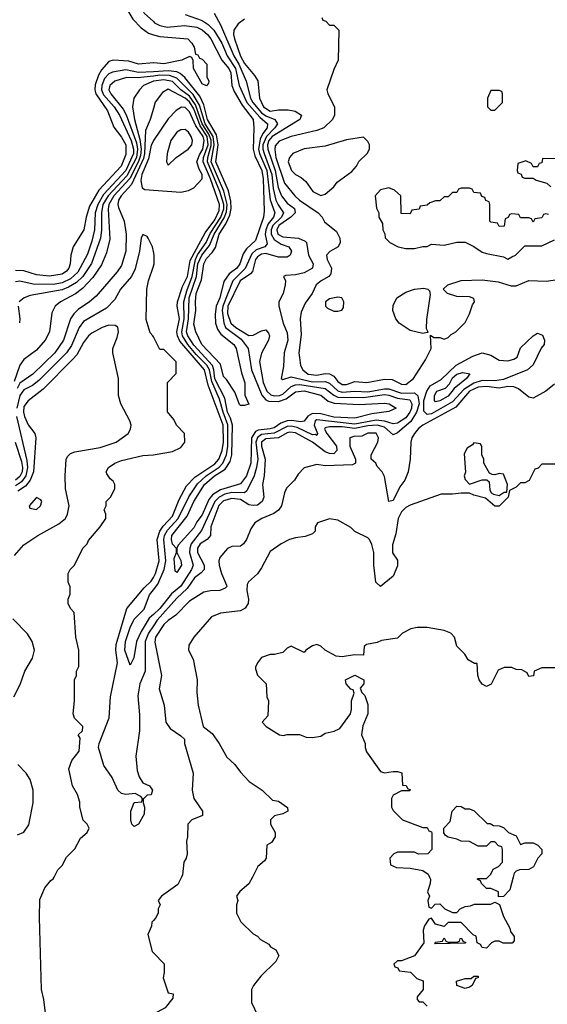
# Model space of a CAD drawing. Header units: inches. Extents: x 2671394 to 2765652, y 830470 to 955458.
# Tile 191 of 256: x 2689370 to 2691857, y 909401 to 914040. Entities that reach past the tile are written whole.
import ezdxf

# ---------------------------------------------------------------- set-up
doc = ezdxf.new("R2010")
doc.units = ezdxf.units.IN
doc.header["$MEASUREMENT"] = 0
for name, color, linetype in [('C6980', 7, 'Continuous'), ('C6981', 7, 'Continuous'), ('C6990', 7, 'Continuous'), ('C6991', 7, 'Continuous')]:
    doc.layers.add(name, color=color, linetype=linetype)

msp = doc.modelspace()

# ---------------------------------------------------------------- linework, layer by layer
at = {"layer": 'C6980', "color": 2, "elevation": 22}
for points in [[(2689493.6, 909346.4), (2689483.2, 909423.2), (2689473.2, 909470), (2689462.7, 909810), (2689464.7, 909895.3), (2689488, 909950), (2689516.4, 909983.6), (2689528.4, 909991.6), (2689532.7, 910000)], [(2690000, 909795.2), (2689992.7, 909787.3), (2689991.6, 909768.4), (2689974, 909730), (2689994, 909650), (2690000, 909643.7)]]:
    msp.add_lwpolyline(points, dxfattribs=at)
at = {"layer": 'C6981', "color": 2}
for points, elevation in [([(2690000, 914428.3), (2689990, 914421.2), (2689970, 914417.2), (2689930, 914419), (2689910, 914402), (2689897.3, 914370), (2689890.6, 914330), (2689887.7, 914250), (2689850, 914182), (2689842, 914150), (2689856, 914110), (2689872.7, 914092.7), (2689903.1, 914043.1), (2689942, 914002), (2689976.3, 913976.3), (2690000, 913969.4)], 2), ([(2690000, 914300.9), (2689993.7, 914290), (2689990.3, 914270), (2689953.1, 914170), (2689946.3, 914130), (2689947.6, 914090), (2689957, 914070), (2690000, 914031.3)], 6), ([(2690000, 913836.9), (2689930, 913829.7), (2689884, 913844), (2689810, 913849.6), (2689790, 913843.7), (2689756, 913804), (2689741.4, 913778.6), (2689726.4, 913733.6), (2689724.7, 913710), (2689728.9, 913690), (2689784.4, 913610), (2689814, 913534), (2689850, 913486.8), (2689870, 913450.6), (2689870, 913405.2), (2689848.2, 913350), (2689743.4, 913236.6), (2689699.2, 913160.8), (2689683.1, 913110), (2689672, 913050), (2689622, 912970), (2689610.6, 912930), (2689608, 912890), (2689601.6, 912870), (2689590, 912855.1), (2689570, 912841.3), (2689510, 912831.6), (2689450, 912837.4), (2689390, 912856.9), (2689350, 912858.3)], 2), ([(2690000, 913795), (2689930, 913791.3), (2689870, 913804.5), (2689807.3, 913792.7), (2689790, 913784.2), (2689770, 913762.6), (2689756.6, 913730), (2689755.9, 913710), (2689765.5, 913685.5), (2689814.5, 913630), (2689841, 913590), (2689895.8, 913470), (2689906.8, 913430), (2689906.1, 913410), (2689870, 913329.8), (2689764.4, 913215.6), (2689737.6, 913170), (2689725.4, 913130), (2689722.6, 913050), (2689710, 912997.2), (2689690, 912934.5), (2689644.7, 912850), (2689610, 912818.9), (2689570, 912799.8), (2689530, 912793), (2689433.8, 912793.8), (2689370, 912808.2), (2689350, 912804.7)], 6), ([(2690000, 913774.4), (2689925.4, 913765.4), (2689873, 913767), (2689818.8, 913750), (2689794.9, 913730), (2689790.4, 913710), (2689800.2, 913690), (2689858, 913618), (2689871.3, 913591.3), (2689920.1, 913460.1), (2689925.6, 913430), (2689920.5, 913390), (2689875.1, 913304.9), (2689786.9, 913210), (2689762.6, 913170), (2689755.3, 913130), (2689756.3, 913050), (2689750.2, 913010), (2689708.8, 912891.2), (2689668.2, 912830), (2689637.9, 912802.1), (2689600.5, 912779.6), (2689570, 912767.8), (2689419.5, 912740.5), (2689390.5, 912729.5), (2689367.7, 912710)], 10), ([(2690000, 913749.7), (2689954, 913730), (2689934, 913710), (2689907.3, 913670), (2689901.6, 913630), (2689910.3, 913570), (2689936, 913476), (2689942.1, 913430), (2689940, 913400), (2689930, 913371.7), (2689888.4, 913291.6), (2689813.1, 913210), (2689790.2, 913170), (2689787, 913147), (2689794.4, 913005.6), (2689778.6, 912941.5), (2689755.1, 912884.9), (2689715, 912825), (2689666.5, 912773.5), (2689632.4, 912747.6), (2689562.8, 912710), (2689537.3, 912690), (2689521.1, 912658.9), (2689510.5, 912570), (2689490.6, 912530), (2689450, 912482.7), (2689390, 912439.3), (2689370, 912412.7), (2689344.1, 912335.9)], 14), ([(2690000, 913622), (2689984.4, 913570), (2689962.2, 913517.8), (2689958.9, 913410), (2689954.1, 913385.9), (2689896.9, 913263.1), (2689848.1, 913210), (2689835.6, 913190), (2689832.2, 913170), (2689835.3, 913155.3), (2689861.6, 913090), (2689871.8, 913030), (2689870.3, 912950), (2689850, 912881.2), (2689830, 912852.3), (2689730, 912737), (2689699.1, 912710), (2689645.5, 912674.5), (2689625.4, 912654.6), (2689610.2, 912629.8), (2689576, 912530), (2689534.9, 912470), (2689432.2, 912370), (2689370, 912327.1), (2689357.8, 912302.2)], 18), ([(2690000, 913469.2), (2689990, 913449.2), (2689976.3, 913383.7), (2689945.2, 913310), (2689941.6, 913281.6), (2689947.7, 913247.7), (2689959.8, 913239.8), (2690000, 913237)], 22), ([(2690000, 912948.5), (2689995.3, 912970), (2689975.3, 913010), (2689970, 913018), (2689950, 913028), (2689942.8, 913010), (2689934, 912950), (2689913.8, 912866.2), (2689896.3, 912830), (2689845.5, 912770), (2689818, 912722), (2689778.6, 912681.5), (2689670, 912618.7), (2689650.2, 912589.8), (2689614.5, 912505.5), (2689590.1, 912469.9), (2689459.5, 912340.5), (2689430, 912316.4), (2689390, 912295.3), (2689370.1, 912269.9), (2689356.6, 912210)], 22), ([(2690000, 912546), (2689998, 912550), (2689985.2, 912565.2), (2689966.6, 912626.6), (2689969.2, 912770), (2689977.2, 912810), (2690000, 912878.1)], 22), ([(2689363, 912690), (2689370.7, 912630), (2689368.5, 912611.5)], 10), ([(2689344.8, 911515.2), (2689390, 911566), (2689455.3, 911610), (2689554.9, 911665.1), (2689585.2, 911690), (2689596, 911710), (2689603.7, 911750), (2689586, 911830), (2689583.7, 911890), (2689589.2, 911970), (2689596.5, 911983.5), (2689610, 911996), (2689630, 912004), (2689750, 912024.9), (2689824, 912050), (2689881.2, 912090), (2689892.7, 912110), (2689895.1, 912130), (2689889.4, 912150), (2689846, 912230), (2689836, 912270), (2689835.1, 912350), (2689809.2, 912470), (2689809.2, 912490), (2689830, 912542), (2689835.1, 912570), (2689831.9, 912591.9), (2689819.5, 912599.5), (2689790, 912600.9), (2689758, 912590), (2689710, 912563.7), (2689694, 912550), (2689670, 912519.3), (2689638.6, 912461.4), (2689620.2, 912439.8), (2689480.5, 912299.5), (2689410, 912243.7), (2689390, 912217.2), (2689387.9, 912190), (2689393, 912170), (2689410, 912131), (2689441, 912090), (2689446, 912070), (2689434.9, 911910), (2689419.7, 911870), (2689397.3, 911842.7), (2689361.2, 911818.8)], 26), ([(2689355.5, 912170), (2689403.4, 911963.4), (2689407.2, 911930), (2689399.2, 911890), (2689378.2, 911861.8), (2689350, 911843.7)], 22), ([(2689348.8, 912048.8), (2689378.4, 911958.4), (2689383.5, 911930), (2689381.4, 911910), (2689370, 911887.2), (2689349.6, 911870.4)], 18), ([(2689532.7, 910000), (2689550, 910034), (2689570, 910054), (2689590, 910094), (2689630, 910134), (2689656.4, 910183.6), (2689688, 910210), (2689698, 910230), (2689688, 910250), (2689669, 910269), (2689654, 910330), (2689653.6, 910353.6), (2689642, 910390), (2689619, 910430), (2689602, 910510), (2689615.3, 910550), (2689650, 910594), (2689655.3, 910655.3), (2689646, 910670), (2689666, 910690), (2689668, 910710), (2689628.9, 910748.9), (2689622, 910770), (2689628, 910830), (2689628, 910930), (2689638, 910950), (2689638, 910970), (2689648.4, 910991.6), (2689648.7, 911070), (2689635.3, 911130), (2689627.3, 911247.3), (2689610, 911266), (2689598, 911290), (2689598, 911310), (2689607.3, 911332.7), (2689608, 911350), (2689607.3, 911367.3), (2689598, 911390), (2689598, 911430), (2689608, 911450), (2689628, 911470), (2689668, 911550), (2689688, 911570), (2689694.6, 911585.4), (2689748.7, 911650), (2689775.3, 911690), (2689775.3, 911710), (2689768.7, 911730), (2689778, 911750), (2689778, 911770), (2689798, 911790), (2689818, 911830), (2689818, 911850), (2689810, 911866), (2689796.4, 911876.4), (2689780.4, 911900.4), (2689778, 911910), (2689788, 911930), (2689818, 911950), (2689850, 911962.8), (2689950, 911986), (2690000, 911990.4)], 22), ([(2690000, 911183.7), (2689977.1, 911150), (2689961.8, 911110), (2689962, 910970), (2689936.5, 910910), (2689926.5, 910853.5), (2689934.6, 910765.4), (2689934, 910690), (2689918, 910570), (2689923.1, 910503.1), (2689932.4, 910472.4), (2689950, 910444.7), (2689982, 910430), (2689996, 910410), (2689990, 910388), (2689970, 910386), (2689952.7, 910367.3), (2689952, 910350), (2689958, 910330), (2689956, 910296), (2689930, 910249.2), (2689910, 910239), (2689899, 910250), (2689893.2, 910270), (2689894, 910310), (2689910, 910352), (2689946, 910354), (2689948, 910370), (2689940.4, 910380.4), (2689914.6, 910394.6), (2689870, 910389), (2689850, 910393.2), (2689833.2, 910410), (2689805.6, 910470), (2689766.6, 910526.6), (2689742, 910610), (2689744.7, 910630), (2689792.3, 910750), (2689798.7, 910850), (2689830.8, 911010), (2689823.1, 911070), (2689824.1, 911095.9), (2689874.3, 911265.7), (2689956.9, 911363.1), (2689990, 911394.4), (2690000, 911412.5)], 18), ([(2690000, 911238), (2689980.4, 911219.6), (2689942.5, 911157.5), (2689921.1, 911110), (2689907.3, 911032.7), (2689890, 910998), (2689864.8, 911070), (2689868.7, 911110), (2689890, 911176.3), (2689910, 911215.5), (2689956.9, 911263.1), (2689982.3, 911330), (2690000, 911353.1)], 14), ([(2689342, 910850), (2689372.9, 910907.1), (2689394, 910970), (2689430, 911032), (2689439.3, 911070), (2689429.2, 911110), (2689406.8, 911146.8), (2689337.5, 911217.5)], 26), ([(2689360.2, 910199.8), (2689390, 910212), (2689412.9, 910247.1), (2689434, 910350), (2689434, 910410), (2689420.1, 910460.1), (2689401.2, 910490), (2689362, 910530)], 26)]:
    msp.add_lwpolyline(points, dxfattribs=dict(at, elevation=elevation))
at = {"layer": 'C6981', "color": 2, "elevation": 30}
msp.add_lwpolyline([(2689450, 911788), (2689414, 911750), (2689418, 911738), (2689450, 911732), (2689468, 911750), (2689474, 911770), (2689470, 911778)], close=True, dxfattribs=at)
at = {"layer": 'C6990', "color": 2}
for points, elevation in [([(2690132.5, 910000), (2690115.5, 909964.5), (2690038, 909910), (2690022, 909890), (2690031.3, 909870), (2690022, 909850), (2690022, 909830), (2690010, 909806), (2690000, 909795.2)], 22), ([(2690466.4, 910000), (2690450, 909968), (2690407.1, 909932.9), (2690392, 909910), (2690398, 909890), (2690392, 909870), (2690392, 909830), (2690412, 909790), (2690470, 909732), (2690490, 909722), (2690505.4, 909705.4), (2690543.6, 909683.6), (2690551.6, 909671.6), (2690576.9, 909656.9), (2690592, 909630), (2690576.9, 909603.1), (2690507.1, 909532.9), (2690472, 909490), (2690462, 909470), (2690462, 909410), (2690491.3, 909350)], 26), ([(2691301.2, 910000), (2691306, 909990), (2691304.7, 909970), (2691292, 909930), (2691302, 909910), (2691294, 909890), (2691298, 909858), (2691310, 909854), (2691327.3, 909872.7), (2691350, 909874), (2691374, 909850), (2691410, 909834), (2691430, 909834), (2691446, 909850), (2691470, 909862), (2691495.3, 909864.7), (2691512.7, 909872.7), (2691590, 909872), (2691610, 909882), (2691631.6, 909871.6), (2691650, 909814), (2691679.6, 909759.6), (2691683.6, 909743.6), (2691699.6, 909719.6), (2691699.6, 909700.4), (2691691.6, 909688.4), (2691648.7, 909688.7), (2691630, 909698), (2691610, 909698), (2691594, 909690), (2691570, 909666), (2691550, 909668), (2691542, 909682), (2691526, 909690), (2691522, 909722), (2691507.3, 909727.3), (2691450, 909786), (2691390, 909786), (2691370, 909768), (2691330, 909778), (2691310, 909806), (2691298, 909802), (2691278, 909770), (2691271.3, 909750), (2691274, 909690), (2691231.1, 909628.9), (2691170, 909606), (2691150, 909606), (2691134, 909590), (2691138, 909578), (2691152.7, 909572.7), (2691158, 909558), (2691211.6, 909551.6), (2691242, 909522), (2691270.9, 909510.9), (2691271.3, 909470), (2691243.6, 909436.4), (2691243.6, 909423.6), (2691252.7, 909412.7), (2691270, 909412), (2691290, 909392)], 30), ([(2691695.5, 910000), (2691679.6, 909940.4), (2691650, 909908), (2691627.3, 909907.3), (2691626, 909930), (2691590, 909946), (2691570, 909946), (2691546, 909970), (2691542, 909982), (2691526, 909990), (2691530, 909994), (2691570, 909994), (2691576, 910000)], 30), ([(2690000, 909643.7), (2690050.7, 909590.7), (2690051.3, 909550), (2690045.4, 909525.4), (2690070, 909454), (2690094, 909450), (2690092, 909430), (2690055.5, 909384.5), (2690000, 909354.3)], 22)]:
    msp.add_lwpolyline(points, dxfattribs=dict(at, elevation=elevation))
at = {"layer": 'C6990', "color": 2, "elevation": 30}
for points in [[(2691390, 909694), (2691430, 909694), (2691442, 909698), (2691446, 909710), (2691452, 909712), (2691458, 909698), (2691472.7, 909692.7), (2691470, 909688), (2691330, 909686), (2691326, 909690), (2691330, 909694), (2691362, 909698), (2691370, 909714), (2691378, 909698)], [(2691470, 909475.3), (2691430, 909488.7), (2691428.7, 909510), (2691470, 909522), (2691498, 909522), (2691510, 909534), (2691530, 909534), (2691530, 909526), (2691518, 909522), (2691502, 909490), (2691490, 909482)]]:
    msp.add_lwpolyline(points, close=True, dxfattribs=at)
at = {"layer": 'C6991', "color": 2}
for points, elevation in [([(2690287.3, 914070), (2690316.5, 914016.5), (2690379, 913870), (2690402, 913830), (2690437.7, 913750), (2690457.4, 913670), (2690468.1, 913650), (2690510, 913601.9), (2690530, 913587.5), (2690572.7, 913570), (2690584.4, 913550), (2690573.2, 913530), (2690533.2, 913490), (2690516.6, 913450), (2690515.9, 913430), (2690521.5, 913410), (2690558.7, 913310), (2690565.3, 913245.3), (2690577.7, 913190), (2690587.6, 913167.6), (2690613.6, 913130), (2690604.5, 913110), (2690562.8, 913070), (2690554.5, 913050), (2690554.4, 913030), (2690570, 913003.6), (2690602.7, 912982.7), (2690639.1, 912970), (2690650.4, 912950), (2690644, 912930), (2690630, 912921.6), (2690590, 912921.7), (2690530, 912938.7), (2690510, 912935.6), (2690490, 912923.1), (2690481.1, 912910), (2690466.5, 912853.5), (2690457.4, 912842.6), (2690408.4, 912810), (2690351.7, 912690), (2690350, 912656), (2690365.4, 912610), (2690388.8, 912590), (2690450, 912552.2), (2690470, 912553), (2690510, 912574), (2690530, 912578), (2690542.8, 912562.8), (2690546.8, 912550), (2690542, 912530), (2690510, 912469), (2690500.4, 912430), (2690518, 912330), (2690534.7, 912290), (2690553.1, 912273.1), (2690570, 912268.1), (2690594, 912270), (2690610, 912276), (2690650, 912311.2), (2690670, 912320.2), (2690690, 912320.8), (2690810, 912302.3), (2690850, 912270.2), (2690870, 912262.1), (2690990, 912260.1), (2691090, 912274), (2691110, 912271.5), (2691150, 912256.8), (2691208.4, 912248.4), (2691218, 912230), (2691215.9, 912210), (2691208.4, 912190), (2691190, 912163.8), (2691150, 912139.3), (2691130, 912136.1), (2691088.8, 912148.8), (2691050, 912152.4), (2690950, 912134.8), (2690770, 912154), (2690763.1, 912150), (2690758.4, 912130), (2690772.9, 912090), (2690770, 912081.2), (2690764.8, 912084.8), (2690750, 912083.5), (2690677.9, 912117.9), (2690650, 912124.2), (2690630, 912122.6), (2690570, 912091.6), (2690510, 912086), (2690490, 912071.6), (2690483.1, 912050), (2690492.4, 911970), (2690486.6, 911930), (2690474.5, 911890), (2690440, 911820), (2690429, 911811), (2690370, 911811.9), (2690336.4, 911803.6), (2690310, 911789.8), (2690289.6, 911770.4), (2690227.4, 911632.6), (2690178.8, 911570), (2690171.1, 911550), (2690170.2, 911530), (2690188.1, 911470), (2690180.2, 911450), (2690130, 911370.9), (2690085.9, 911334.1), (2690030, 911266), (2690000, 911238)], 14), ([(2690150, 914064.4), (2690230, 914036.5), (2690257.5, 914017.5), (2690284.7, 913990), (2690322, 913930), (2690348.4, 913870), (2690386.7, 913810), (2690403.8, 913730), (2690440.8, 913650), (2690501.1, 913581.1), (2690537.3, 913550), (2690535.9, 913530), (2690516, 913504), (2690503.4, 913476.6), (2690495.2, 913430), (2690499.8, 913410), (2690534.5, 913330), (2690551.2, 913191.2), (2690572.3, 913130), (2690566, 913110), (2690541.8, 913078.2), (2690530.1, 913050), (2690527.2, 913027.2), (2690536.4, 912983.6), (2690525.5, 912970), (2690485.1, 912954.9), (2690463.8, 912936.2), (2690433.1, 912866.9), (2690374.2, 912810), (2690327.4, 912690), (2690323.5, 912670), (2690331.3, 912611.3), (2690339.7, 912590), (2690414.3, 912534.3), (2690446, 912490), (2690462.9, 912390), (2690510.7, 912270.7), (2690529.5, 912249.5), (2690543.2, 912243.3), (2690590, 912241.7), (2690626.1, 912253.9), (2690670, 912286.7), (2690710, 912291.5), (2690790, 912271.4), (2690823.2, 912243.2), (2690852.8, 912232.8), (2690970, 912227), (2691090, 912233.7), (2691110.8, 912230), (2691144.7, 912210), (2691110, 912193.2), (2691030, 912182.6), (2690950, 912162.4), (2690850, 912166.6), (2690790, 912182.6), (2690750, 912185), (2690727.7, 912172.3), (2690710, 912147.6), (2690695.5, 912144.5), (2690650.8, 912150.8), (2690630, 912149.2), (2690600.8, 912139.2), (2690570, 912117.7), (2690550, 912111.6), (2690493.5, 912106.5), (2690480.9, 912099.1), (2690463, 912070), (2690459.7, 911950), (2690439.1, 911890), (2690410, 911853), (2690315.6, 911824.4), (2690279.4, 911800.6), (2690260.7, 911779.3), (2690230, 911707.6), (2690205.2, 911674.8), (2690190, 911645.1), (2690116.3, 911563.7), (2690110.7, 911550), (2690110.7, 911530), (2690130, 911492), (2690132.4, 911470), (2690110, 911435.3), (2690102, 911442), (2690098.6, 911501.4), (2690109.2, 911530), (2690109.1, 911549.1), (2690090, 911569), (2690085.1, 911590), (2690086.8, 911610), (2690158.8, 911701.2), (2690190, 911770.4), (2690240.3, 911850), (2690287.7, 911890), (2690337.7, 911922.3), (2690361.5, 911958.5), (2690369.3, 911990), (2690372.2, 912130), (2690363.2, 912163.2), (2690349.4, 912190), (2690336.8, 912256.8), (2690290, 912348.4), (2690285.3, 912390), (2690278.3, 912410), (2690190, 912505.8), (2690162.3, 912550), (2690156.3, 912570), (2690164.8, 912630), (2690169.4, 912730), (2690202.8, 912830), (2690210, 912890.3), (2690228.3, 912930), (2690264.1, 912975.9), (2690286.5, 913030), (2690334.3, 913105.7), (2690344.6, 913135.4), (2690347.6, 913170), (2690332.6, 913232.6), (2690272.5, 913370), (2690286.8, 913450), (2690281.6, 913490), (2690244.7, 913550), (2690217.8, 913637.8), (2690187.1, 913687.1), (2690110, 913764.5), (2690076.4, 913776.4), (2690030, 913778), (2690000, 913774.4)], 10), ([(2690430, 914042.7), (2690399.9, 914020.1), (2690378.7, 913990), (2690376.9, 913970), (2690381.8, 913950), (2690410, 913868.7), (2690430, 913833.7), (2690477.3, 913777.3), (2690492, 913752), (2690499.6, 913670), (2690518.5, 913630), (2690550, 913609.3), (2690590, 913615.6), (2690635.4, 913615.4), (2690668.5, 913608.5), (2690698.8, 913590), (2690690.8, 913570), (2690560.6, 913490), (2690544.7, 913470), (2690538.5, 913450), (2690538.8, 913430), (2690573.4, 913330), (2690588.6, 913248.6), (2690603.2, 913210), (2690630, 913175.3), (2690664.4, 913150), (2690668.5, 913130), (2690647.7, 913110), (2690591.3, 913070), (2690582.2, 913050), (2690586.5, 913030), (2690610, 913016.5), (2690684.7, 913010), (2690715.8, 912995.8), (2690722, 912990), (2690730.4, 912930), (2690752.7, 912890), (2690750.3, 912869.7), (2690710, 912847.3), (2690670, 912838), (2690624.7, 912835.3), (2690614, 912830), (2690622, 912810), (2690621, 912790), (2690611, 912750), (2690591, 912710), (2690590.7, 912690), (2690612.2, 912610), (2690630, 912564.7), (2690633.4, 912530), (2690616.4, 912470), (2690613.8, 912406.2), (2690602, 912350), (2690610, 912344.7), (2690650, 912356.5), (2690750, 912334.1), (2690810, 912335.2), (2690830, 912327.3), (2690870, 912291.1), (2690890, 912285), (2690950, 912289.4), (2691010, 912286.9), (2691090, 912301.3), (2691110, 912300.2), (2691170, 912280.5), (2691230, 912282.3), (2691247, 912267), (2691252, 912230), (2691239.7, 912190), (2691213.8, 912146.2), (2691150, 912092.6), (2691130, 912083.7), (2691090, 912120.3), (2691055.3, 912130), (2691010, 912126.7), (2690950, 912114), (2690890, 912121.6), (2690830, 912121.1), (2690810, 912116.3), (2690805.8, 912110), (2690817.3, 912090), (2690862.3, 912030), (2690865.3, 912010), (2690850, 911994.7), (2690830, 911995.6), (2690810, 912004.2), (2690749.7, 912050), (2690670, 912093.6), (2690643.8, 912096.2), (2690630, 912093.3), (2690589.5, 912070.5), (2690530, 912064.8), (2690509.4, 912050), (2690509.4, 912030), (2690526.2, 911970), (2690522.4, 911890), (2690514, 911850), (2690520.5, 911790), (2690513.4, 911770), (2690490, 911753.3), (2690470, 911751.1), (2690450, 911754.8), (2690410, 911778.9), (2690370, 911784.6), (2690330, 911772.9), (2690308.3, 911751.7), (2690270.3, 911650.3), (2690268.8, 911610), (2690253.4, 911590), (2690220.3, 911570), (2690207.5, 911550), (2690207.2, 911530), (2690239.5, 911470), (2690239.5, 911450), (2690226, 911434), (2690193.7, 911410), (2690160, 911360), (2690110, 911314.2), (2690017.8, 911210), (2690000, 911183.7)], 18), ([(2690794, 914050), (2690798, 914038), (2690812.7, 914032.7), (2690830, 914014), (2690850, 914014), (2690874, 913990), (2690871.3, 913850), (2690850, 913806), (2690818, 913710), (2690822, 913690), (2690854, 913630), (2690853.4, 913590), (2690844.9, 913570), (2690802.8, 913530), (2690770, 913517.4), (2690650, 913489.7), (2690592.9, 913467.1), (2690574.6, 913445.4), (2690571.7, 913428.3), (2690577.7, 913390), (2690618.3, 913270), (2690667, 913210), (2690688.7, 913190), (2690777.3, 913130), (2690794.8, 913110), (2690806.8, 913086.8), (2690862.5, 913042.5), (2690879.1, 913010), (2690880.7, 912990), (2690870.8, 912970), (2690832.3, 912947.7), (2690816.3, 912930), (2690818.4, 912910), (2690839.3, 912870), (2690837, 912843), (2690827.3, 912830), (2690790.3, 912809.7), (2690768, 912790), (2690748.2, 912750), (2690715.8, 912704.2), (2690697.3, 912662.7), (2690692.4, 912630), (2690696.7, 912556.7), (2690686, 912470), (2690688.1, 912448.1), (2690694, 912410), (2690704.9, 912390), (2690730, 912370.4), (2690770, 912364.5), (2690810, 912372.9), (2690830, 912371.7), (2690850, 912360.3), (2690870, 912335.3), (2690890, 912320.9), (2690910, 912321.5), (2690950, 912335.5), (2691006, 912330), (2691090, 912346.7), (2691124.7, 912344.7), (2691170, 912322.4), (2691190, 912321.6), (2691225.2, 912350), (2691283.2, 912436.8), (2691308.7, 912490), (2691306, 912554), (2691322, 912542), (2691350, 912542), (2691370, 912534), (2691390, 912542), (2691403.1, 912556.9), (2691426, 912570), (2691470, 912614), (2691490, 912654), (2691504, 912696), (2691513.2, 912710), (2691510, 912726), (2691490, 912734), (2691430, 912735.3), (2691386, 912750), (2691366, 912770), (2691388, 912790), (2691450, 912810.6), (2691550, 912814.9), (2691624.5, 912804.5), (2691686.4, 912786.4), (2691710, 912786), (2691770, 912810.4), (2691851.8, 912808.2), (2691894.8, 912814.8)], 22), ([(2690000, 914031.3), (2690005.9, 914025.9), (2690030, 914013.4), (2690065.5, 914005.4), (2690146.7, 914013.3), (2690204.2, 914004.2), (2690230, 913992.4), (2690255.2, 913970), (2690270.2, 913950), (2690322, 913850), (2690355.6, 913810), (2690364.7, 913790), (2690370.1, 913730.1), (2690381.3, 913701.3), (2690417.9, 913637.9), (2690470.3, 913569.7), (2690474, 913530), (2690470.1, 913430), (2690478.8, 913398.8), (2690510.7, 913330), (2690518, 913290), (2690522.6, 913137.4), (2690518.9, 913110), (2690480.9, 912999.1), (2690439.5, 912960.5), (2690423.1, 912936.9), (2690407, 912890), (2690393.1, 912870), (2690357.8, 912842.2), (2690332.8, 912807.2), (2690313.7, 912730), (2690295.2, 912690), (2690291.2, 912651.2), (2690292.7, 912610), (2690301.6, 912581.6), (2690318.2, 912558.2), (2690379.1, 912510), (2690390.4, 912490), (2690415.8, 912375.8), (2690430.7, 912329.3), (2690431.6, 912271.6), (2690450, 912228), (2690430, 912222), (2690410, 912222), (2690406.3, 912226.3), (2690384.5, 912284.5), (2690345.1, 912345.1), (2690330, 912359), (2690316.3, 912416.3), (2690228.2, 912510), (2690199.5, 912570), (2690190, 912606), (2690199.6, 912670), (2690198, 912710), (2690202.4, 912750), (2690226.2, 912813.8), (2690238, 912890), (2690250, 912914.6), (2690277.7, 912942.3), (2690292.7, 912967.3), (2690309.9, 913030), (2690342.1, 913077.9), (2690360.5, 913119.5), (2690366.9, 913150), (2690364.8, 913184.8), (2690354.2, 913234.2), (2690294.8, 913370), (2690304.7, 913450), (2690297.2, 913497.2), (2690255.4, 913570), (2690238.2, 913638.2), (2690219, 913679), (2690148.2, 913768.2), (2690126.5, 913786.5), (2690110, 913793.8), (2690070, 913798.7), (2690000, 913795)], 6), ([(2690000, 913969.4), (2690030, 913960.7), (2690162, 913950), (2690182, 913930), (2690192, 913910), (2690198, 913878), (2690210, 913874), (2690218, 913858), (2690230, 913854), (2690251.3, 913830), (2690252, 913770), (2690262, 913750), (2690259.6, 913740.4), (2690250, 913728), (2690230, 913738), (2690189.2, 913810), (2690187.3, 913847.3), (2690182, 913862), (2690170, 913866), (2690134, 913850), (2690050, 913832.7), (2690002.8, 913837.2), (2690000, 913836.9)], 2), ([(2690000, 911353.1), (2690020.3, 911379.6), (2690051.1, 911448.9), (2690058.1, 911490), (2690049.2, 911590), (2690052.8, 911610), (2690066, 911634), (2690116.5, 911690), (2690167.8, 911792.2), (2690207.7, 911852.3), (2690249.5, 911890.5), (2690310, 911931.7), (2690327, 911950), (2690345, 911990), (2690350.9, 912030), (2690350.7, 912130.8), (2690328.3, 912190), (2690311.8, 912251.8), (2690274.9, 912334.9), (2690264.6, 912390), (2690252.5, 912412.5), (2690201.9, 912461.9), (2690162.8, 912510), (2690137.7, 912550), (2690133.6, 912570), (2690145.9, 912630), (2690143.4, 912710), (2690157.2, 912762.8), (2690183.6, 912830), (2690197.8, 912910), (2690207.9, 912932.1), (2690248.1, 912990), (2690267.8, 913032.2), (2690318.1, 913110), (2690331.5, 913148.5), (2690331.9, 913170), (2690313.8, 913230), (2690254.4, 913370), (2690255.9, 913390), (2690272.6, 913447.4), (2690272.4, 913472.4), (2690261.2, 913501.2), (2690229.9, 913550), (2690199, 913639), (2690170, 913680.2), (2690129.5, 913709.5), (2690090, 913748.1), (2690050, 913756.9), (2690000.7, 913750), (2690000, 913749.7)], 14), ([(2690000, 911412.5), (2690010, 911430.7), (2690026.9, 911490), (2690017.8, 911590), (2690030.7, 911630), (2690046.3, 911653.7), (2690090, 911701.3), (2690121.3, 911778.7), (2690156.3, 911843.7), (2690195.6, 911884.4), (2690290, 911947), (2690308.5, 911970), (2690323.5, 912010), (2690329.8, 912050), (2690328.9, 912130), (2690257.7, 912317.7), (2690240.6, 912390), (2690125.3, 912525.3), (2690113.1, 912550), (2690110.5, 912570), (2690122.5, 912630), (2690112.5, 912690), (2690113.6, 912710), (2690137.6, 912782.4), (2690160.2, 912830), (2690174.1, 912905.9), (2690244.7, 913035.3), (2690290, 913097.7), (2690310, 913140.4), (2690311.9, 913170), (2690269.8, 913290.2), (2690234.1, 913370), (2690236.6, 913390), (2690258.2, 913450), (2690253.1, 913490), (2690219.9, 913539.9), (2690190, 913619.3), (2690170, 913652.2), (2690150, 913670.5), (2690070, 913713), (2690043.4, 913696.6), (2690008.8, 913651.2), (2690000, 913622)], 18), ([(2690000, 913237), (2690130, 913228), (2690165.4, 913234.6), (2690190, 913247.3), (2690229.4, 913290), (2690229.6, 913310), (2690215.1, 913335.1), (2690205.1, 913370), (2690216.7, 913403.3), (2690232.7, 913430), (2690239.9, 913470), (2690234, 913490), (2690200, 913540), (2690170, 913606.6), (2690150, 913626), (2690132.8, 913627.2), (2690107.1, 913612.9), (2690070, 913572.7), (2690000.4, 913470), (2690000, 913469.2)], 22), ([(2691970, 913384), (2691834, 913386), (2691830, 913366), (2691818, 913362), (2691810, 913346), (2691790, 913346), (2691782, 913362), (2691755.3, 913375.3), (2691718, 913362), (2691714, 913330), (2691718, 913318), (2691732.7, 913312.7), (2691738, 913298), (2691750, 913294), (2691790, 913294), (2691803.6, 913283.6), (2691854, 913270), (2691872.7, 913252.7)], 26), ([(2691862, 913122), (2691850, 913126), (2691838, 913122), (2691830, 913106), (2691798, 913102), (2691790, 913086), (2691782, 913102), (2691770, 913106), (2691730, 913106), (2691722, 913122), (2691690, 913126), (2691678, 913122), (2691672.7, 913107.3), (2691658, 913102), (2691652.7, 913067.3), (2691630, 913066), (2691622, 913082), (2691590, 913086), (2691586, 913090), (2691586, 913170), (2691582, 913182), (2691567.3, 913187.3), (2691562, 913202), (2691547.3, 913207.3), (2691542, 913222), (2691510, 913226), (2691502, 913242), (2691490, 913246), (2691450, 913246), (2691438, 913242), (2691430, 913226), (2691410, 913226), (2691390, 913206), (2691370, 913206), (2691350, 913186), (2691330, 913186), (2691303.6, 913176.4), (2691290, 913166), (2691258, 913162), (2691252.7, 913147.3), (2691218, 913142), (2691210, 913126), (2691167.3, 913127.3), (2691166, 913210), (2691136.4, 913236.4), (2691110, 913248), (2691070, 913238), (2691044.7, 913210), (2691051.6, 913151.6), (2691062, 913130), (2691062, 913110), (2691079.6, 913079.6), (2691082, 913050), (2691091.6, 913031.6), (2691092.7, 913012.7), (2691114, 912990), (2691154, 912970), (2691190, 912962), (2691230, 912962), (2691270, 912972), (2691290, 912972), (2691310, 912982), (2691370, 912978), (2691430, 912992), (2691470, 912992), (2691510, 912972), (2691550, 912944.7), (2691570, 912938), (2691650, 912922), (2691670, 912912), (2691690, 912922), (2691706, 912930), (2691750, 912974), (2691830, 912974), (2691890, 913002)], 26), ([(2690000, 912878.1), (2690004, 912890), (2690004, 912930), (2690000, 912948.5)], 22), ([(2690000, 911990.4), (2690008.9, 911991.1), (2690090, 912006), (2690130, 912024.7), (2690148, 912050), (2690146, 912090), (2690108.9, 912128.9), (2690096.4, 912156.4), (2690067.3, 912192.7), (2690066, 912330), (2690107.3, 912372.7), (2690107.3, 912427.3), (2690050, 912486), (2690030, 912486), (2690000, 912546)], 22), ([(2691890, 912322), (2691850, 912289.6), (2691790, 912257.2), (2691770, 912261.2), (2691720.7, 912300.7), (2691698, 912310), (2691670.9, 912310.9), (2691630, 912303.9), (2691570, 912312.1), (2691530, 912308.7), (2691490, 912289.8), (2691425.7, 912214.3), (2691270.5, 912130), (2691250, 912114.5), (2691230.6, 912090), (2691217.3, 912070), (2691214, 912050), (2691210.5, 911969.5), (2691200.7, 911910), (2691185.5, 911870), (2691161.2, 911838.8), (2691130, 911775.3), (2691109.7, 911769.7), (2691090, 911888), (2691078, 911910), (2691054.6, 911934.6), (2691048, 911950), (2691026, 911970), (2691026, 911990), (2691058, 912050), (2691060.9, 912070), (2691050, 912091.5), (2691011.4, 912091.4), (2690983, 912077), (2690944.1, 912075.9), (2690926, 912070), (2690926, 912030), (2690952, 911970), (2690952, 911950), (2690938, 911942), (2690810, 911937.2), (2690770, 911944), (2690710, 911928), (2690682, 911898), (2690664.7, 911870), (2690627.9, 911832.1), (2690617.3, 911810), (2690604, 911750), (2690590.3, 911729.7), (2690567, 911713), (2690511.3, 911690), (2690478, 911670), (2690458.8, 911641.2), (2690438.8, 911590), (2690424.7, 911570), (2690410, 911559), (2690370, 911557.2), (2690350, 911549), (2690313.4, 911506.6), (2690308, 911490), (2690310.5, 911470), (2690321.6, 911430), (2690344.7, 911375.3), (2690346, 911370), (2690339.1, 911360.9), (2690314, 911350), (2690270, 911349.4), (2690237.3, 911342.7), (2690170, 911299.5), (2690106, 911234), (2690070, 911209.4), (2690050, 911189.5), (2690010.4, 911130), (2690007.5, 911107.5), (2690039.1, 910950), (2690027.1, 910887.1), (2690051, 910810), (2690058.8, 910730), (2690079.9, 910699.9), (2690130, 910666), (2690146, 910650), (2690146.8, 910630), (2690186.8, 910490), (2690182.8, 910410), (2690190.7, 910370.7), (2690231.3, 910310), (2690232, 910290), (2690182, 910270), (2690162, 910250), (2690161, 910190), (2690156, 910170), (2690158.8, 910110), (2690154.8, 910090), (2690142.8, 910070), (2690137.3, 910010), (2690132.5, 910000)], 22), ([(2691910, 911946), (2691830, 911946), (2691812.7, 911927.3), (2691798, 911922), (2691771.1, 911868.9), (2691750, 911858), (2691730, 911858), (2691710, 911838), (2691678, 911822), (2691672, 911790), (2691630, 911748), (2691610, 911748), (2691565.6, 911785.6), (2691510, 911799.3), (2691490, 911809.2), (2691450, 911809.5), (2691410, 911803.7), (2691356, 911804), (2691210, 911752.7), (2691190, 911741.2), (2691170, 911721.2), (2691153.4, 911690), (2691142.6, 911617.4), (2691126.4, 911566.4), (2691127.7, 911527.7), (2691150, 911494), (2691150, 911466), (2691130, 911418), (2691070, 911368.7), (2691049, 911390), (2691038.4, 911470), (2691038.4, 911530), (2691030, 911568), (2691018, 911590), (2691010, 911598), (2690950, 911628), (2690930, 911648), (2690870, 911682), (2690830, 911688), (2690774, 911670), (2690762, 911650), (2690762, 911630), (2690750, 911618), (2690715.3, 911604.7), (2690670, 911599.3), (2690642, 911590), (2690602, 911570), (2690550, 911534), (2690510, 911457.2), (2690490.3, 911429.7), (2690448.1, 911391.9), (2690441.6, 911378.4), (2690440.5, 911350), (2690448.2, 911310), (2690446, 911290), (2690433.4, 911266.6), (2690410, 911254.5), (2690316.1, 911243.9), (2690274.2, 911225.8), (2690191, 911130), (2690167.5, 911092.5), (2690166, 911070), (2690187.1, 911027.1), (2690206.8, 910930), (2690204.9, 910870), (2690210.8, 910810), (2690234.8, 910710), (2690276.7, 910676.7), (2690310.8, 910630), (2690345.8, 910565.8), (2690384.7, 910530), (2690410, 910494), (2690452, 910450), (2690512, 910410), (2690562, 910362), (2690590, 910358), (2690632.7, 910327.3), (2690634, 910310), (2690610, 910298), (2690571.1, 910288.9), (2690552, 910270), (2690552, 910250), (2690574, 910210), (2690574, 910190), (2690556.9, 910163.1), (2690534, 910150), (2690532, 910090), (2690523.6, 910076.4), (2690492, 910050), (2690466.4, 910000)], 26), ([(2691910, 910986), (2691830, 910986), (2691794, 910970), (2691791.6, 910948.4), (2691770, 910946), (2691762, 910962), (2691736.4, 910976.4), (2691710, 910978), (2691690, 910988), (2691652.7, 910987.3), (2691625.4, 910974.6), (2691591.3, 910908.7), (2691570, 910898), (2691548.9, 910908.9), (2691535.3, 910930), (2691528.4, 910951.6), (2691526, 911006), (2691514, 911006), (2691483.1, 911023.1), (2691468, 911050), (2691430, 911088), (2691419, 911130), (2691402, 911150), (2691370, 911162.7), (2691290, 911176), (2691244, 911176), (2691214, 911170), (2691174, 911150), (2691150, 911126), (2691075.3, 911115.3), (2691054.8, 911105.2), (2691004.7, 911095.3), (2690992.7, 911087.3), (2690990, 911046), (2690948, 911048), (2690890, 911038), (2690860.9, 911040.9), (2690809.4, 911069.4), (2690790, 911088.7), (2690770, 911095.3), (2690750, 911089), (2690718, 911070), (2690710, 911058), (2690650, 911088), (2690630, 911078), (2690610, 911059), (2690570.9, 911049.1), (2690550, 911048.7), (2690510, 911034), (2690491, 911010), (2690481, 910990), (2690482, 910982), (2690491.1, 910951.1), (2690532, 910910), (2690534, 910850), (2690542, 910830), (2690539.6, 910760.4), (2690512, 910730), (2690532, 910710), (2690594, 910670), (2690613.2, 910666.8), (2690630, 910672), (2690688.4, 910671.6), (2690719.6, 910659.6), (2690750, 910658), (2690790, 910664.7), (2690810, 910678), (2690852.5, 910687.5), (2690879.5, 910700.5), (2690928.7, 910770), (2690934, 910790), (2690934, 910830), (2690946, 910866), (2690942, 910882), (2690930, 910886), (2690908, 910910), (2690906, 910930), (2690950, 910951.3), (2690992, 910930), (2690992, 910910), (2690974, 910890), (2690982, 910870), (2690996, 910856), (2691010, 910814), (2691011, 910770), (2690987.7, 910712.3), (2690981, 910670), (2690998, 910630), (2690998, 910610), (2691004.7, 910590), (2691070, 910498), (2691090, 910491.3), (2691130, 910498), (2691150, 910498), (2691171.3, 910491.3), (2691174, 910434), (2691191.6, 910431.6), (2691198, 910418), (2691211.6, 910411.6), (2691207.3, 910407.3), (2691170, 910406), (2691130, 910386), (2691122, 910370), (2691122, 910330), (2691130, 910314), (2691174, 910270), (2691270, 910234), (2691290, 910234), (2691298, 910218), (2691310, 910214), (2691312.7, 910207.3), (2691312, 910130), (2691294, 910110), (2691250, 910108), (2691230, 910118), (2691150, 910118), (2691134, 910110), (2691114, 910090), (2691118, 910058), (2691145.4, 910045.4), (2691210, 910042), (2691270, 910031.3), (2691294.4, 910014.4), (2691301.2, 910000)], 30), ([(2691576, 910000), (2691590, 910014), (2691602, 910038), (2691626, 910050), (2691646, 910070), (2691646, 910130), (2691642, 910142), (2691627.3, 910147.3), (2691610, 910166), (2691590, 910166), (2691570, 910146), (2691530, 910146), (2691490, 910168), (2691450, 910168.7), (2691430, 910179), (2691390, 910188), (2691376.4, 910196.4), (2691368.4, 910208.4), (2691368.7, 910230), (2691398, 910262), (2691408, 910310), (2691430, 910334), (2691450, 910332), (2691470, 910322), (2691490, 910322), (2691511.6, 910311.6), (2691572.7, 910252.7), (2691587.3, 910252.7), (2691603.6, 910243.6), (2691630, 910242), (2691650, 910234), (2691674, 910210), (2691710, 910194), (2691730, 910154), (2691750, 910162), (2691790, 910161), (2691812, 910150), (2691831.3, 910130), (2691830.9, 910109.1), (2691812, 910090), (2691790.8, 910049.2), (2691770, 910035.3), (2691725.4, 910034.6), (2691710, 910028.7), (2691700.7, 910019.3), (2691695.5, 910000)], 30)]:
    msp.add_lwpolyline(points, dxfattribs=dict(at, elevation=elevation))
for points, elevation in [([(2691630, 913706), (2691590, 913706), (2691574, 913670), (2691574, 913630), (2691590, 913614), (2691610, 913614), (2691646, 913650), (2691646, 913690), (2691642, 913702)], 26), ([(2690150, 913522.7), (2690130, 913520.9), (2690110, 913509.3), (2690082.4, 913470), (2690064.9, 913410), (2690062, 913370), (2690070, 913354), (2690108, 913390), (2690164, 913430), (2690181.2, 913450), (2690185.2, 913470), (2690178, 913490), (2690165.2, 913510)], 26), ([(2690990, 913486), (2690910, 913474), (2690810, 913444), (2690710, 913432.3), (2690658, 913410), (2690641, 913390), (2690634.8, 913370), (2690651, 913330), (2690670, 913311), (2690696.8, 913296.8), (2690718, 913278), (2690752, 913230), (2690790, 913211.3), (2690810, 913218), (2690850, 913252), (2690865.6, 913274.4), (2690934.6, 913325.4), (2690958, 913350), (2690968.9, 913371.1), (2691008, 913410), (2691018, 913430), (2691018, 913450), (2691010, 913466)], 26), ([(2691270, 912562), (2691210, 912575.1), (2691159, 912610), (2691142, 912630), (2691129, 912670), (2691130, 912694), (2691148, 912730), (2691190, 912756), (2691230, 912770.8), (2691274.8, 912774.8), (2691294, 912770), (2691302, 912762), (2691304.7, 912744.7), (2691287.1, 912627.1), (2691285.4, 912585.4), (2691294, 912570), (2691294, 912566), (2691290, 912566)], 22), ([(2690870, 912732.7), (2690854, 912730), (2690830, 912724), (2690811.3, 912710), (2690811.3, 912690), (2690821.4, 912681.4), (2690850, 912666.8), (2690870, 912666), (2690888.9, 912671.1), (2690895.5, 912684.5), (2690897.2, 912710), (2690888.9, 912728.9)], 26), ([(2691610, 912338.5), (2691550, 912340.5), (2691510, 912327.9), (2691462.5, 912297.5), (2691410, 912239.1), (2691310, 912182.2), (2691290, 912180.3), (2691274.9, 912194.9), (2691273.9, 912246.1), (2691288, 912290), (2691304.4, 912315.6), (2691355.9, 912344.1), (2691427.2, 912412.8), (2691505.5, 912454.5), (2691550, 912470.4), (2691590, 912459.6), (2691630, 912436.5), (2691670, 912432.9), (2691699.5, 912440.5), (2691715.1, 912450), (2691730, 912493.4), (2691790, 912550.5), (2691810, 912562.4), (2691833.5, 912553.5), (2691843.8, 912530), (2691842, 912510), (2691827.8, 912492.2), (2691790, 912413.2), (2691762.8, 912390), (2691650, 912345)], 18), ([(2691330, 912239.3), (2691325.1, 912245.1), (2691324.4, 912270), (2691336, 912290), (2691376.6, 912303.4), (2691395.6, 912324.4), (2691410, 912352), (2691430, 912370.3), (2691458, 912378), (2691490.9, 912370.9), (2691476.3, 912350), (2691417, 912303), (2691390, 912266.3), (2691350, 912243.5)], 14), ([(2691510, 912046), (2691503.6, 912036.4), (2691479.6, 912020.4), (2691465.4, 911994.6), (2691471.3, 911908.7), (2691464.7, 911890), (2691470, 911874), (2691490, 911852), (2691550, 911871.3), (2691572, 911872), (2691582, 911862), (2691585.4, 911825.4), (2691591.3, 911811.3), (2691603.6, 911803.6), (2691630, 911798), (2691654, 911814), (2691666, 911814), (2691668.7, 911850), (2691650, 911898), (2691630, 911902), (2691610, 911895.3), (2691596.4, 911896.4), (2691584, 911904), (2691558, 911950), (2691558, 911970), (2691548, 911990), (2691547.3, 912027.3), (2691542, 912042)], 26)]:
    msp.add_lwpolyline(points, close=True, dxfattribs=dict(at, elevation=elevation))

doc.saveas('drawing.dxf')
